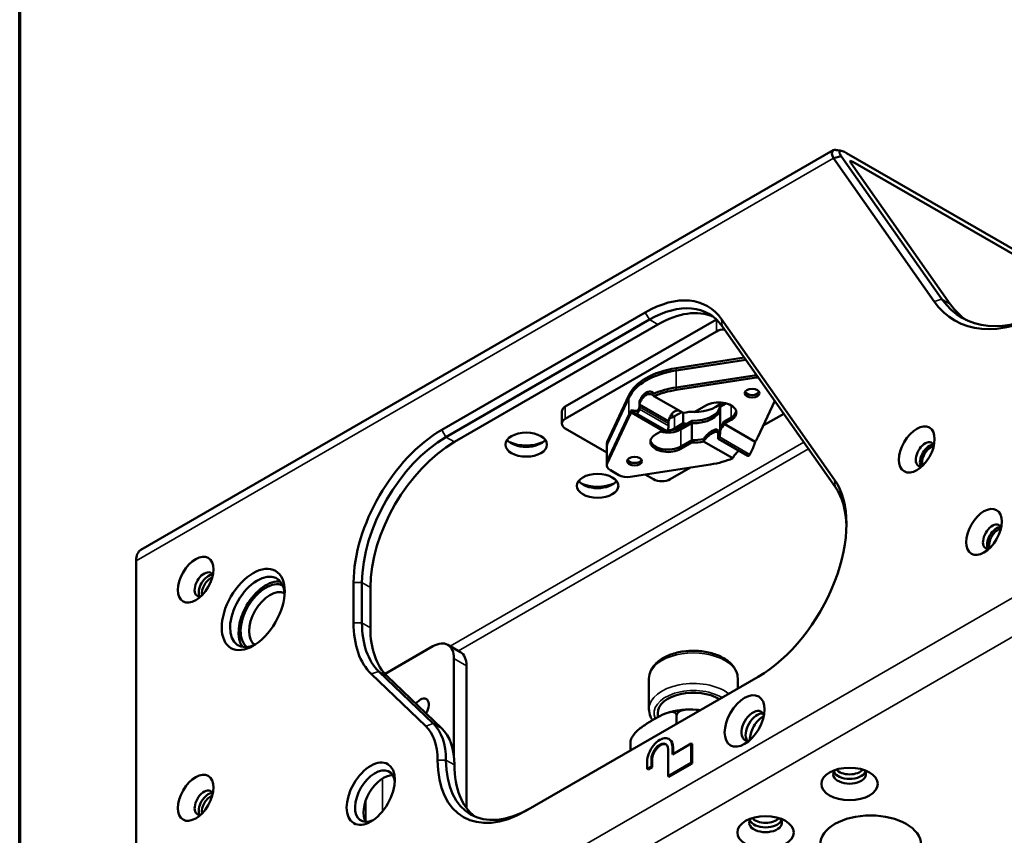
# Paper-space layout 'Sheet_1' of a CAD drawing. Header units: millimetres. Extents: x 0.8 to 58.3, y 0.8 to 58.3.
# Tile 26 of 42: x 0.8 to 7.3, y 41.9 to 47.4. Entities that reach past the tile are written whole.
import ezdxf

# ---------------------------------------------------------------- set-up
doc = ezdxf.new("R2010")
doc.units = ezdxf.units.MM
for name, color, linetype, lineweight in [('Border (ISO)', 7, 'Continuous', 70), ('Visible (ISO)', 7, 'Continuous', 50), ('Visible Narrow (ISO)', 7, 'Continuous', 35)]:
    doc.layers.add(name, color=color, linetype=linetype, lineweight=lineweight)

# ---------------------------------------------------------------- blocks, each defined once
blk = doc.blocks.new('Borders Chauvet')
at = {"layer": 'Border (ISO)'}
blk.add_line((0.7874, 0.7874), (0.7874, 58.2677), dxfattribs=at)

psp = doc.layouts.new('Sheet_1')

# ---------------------------------------------------------------- linework, layer by layer
at = {"layer": 'Visible (ISO)'}
for p, q in [((1.59118, 43.83895), (6.17987, 46.48823)), ((7.7162, 45.63433), (6.26858, 46.47011)), ((6.23328, 46.44973), (6.18134, 46.43581)), ((6.18134, 46.43581), (6.84836, 45.48688)), ((6.23328, 46.44973), (6.9003, 45.5008)), ((6.95598, 45.46865), (6.297, 46.40615)), ((6.30876, 46.41295), (7.75638, 45.57716)), ((3.58517, 44.63483), (4.93405, 45.41361)), ((3.61301, 44.58661), (4.96189, 45.36539)), ((5.40526, 45.36734), (4.40369, 44.78908)), ((6.18937, 44.30278), (5.44034, 45.36838)), ((3.66869, 44.55447), (5.01756, 45.33324)), ((5.44407, 45.32232), (6.1931, 44.25671)), ((4.40369, 44.70872), (5.40589, 45.28734)), ((5.59049, 45.11402), (5.13827, 45.04414)), ((5.60068, 45.09952), (5.13827, 45.02807)), ((5.13827, 44.91556), (5.67073, 44.99783)), ((5.13827, 44.89949), (5.67073, 44.98176)), ((4.82492, 44.86323), (4.68242, 44.55582)), ((4.82492, 44.84716), (4.68242, 44.53974)), ((4.99154, 44.85897), (5.18537, 44.74706)), ((4.89511, 44.81936), (4.89511, 44.78825)), ((4.89511, 44.80329), (4.89511, 44.77218)), ((5.08894, 44.69138), (4.89511, 44.80329)), ((5.26264, 44.75459), (5.3363, 44.79712)), ((5.45038, 44.81477), (5.42967, 44.80281)), ((5.47071, 44.81043), (5.42967, 44.78674)), ((5.42967, 44.80281), (5.42967, 44.64836)), ((5.42967, 44.78674), (5.42967, 44.63229)), ((5.79221, 44.82704), (5.68063, 44.58635)), ((4.38063, 44.75694), (4.38063, 44.67657)), ((4.68242, 44.42724), (4.82492, 44.73465)), ((4.68242, 44.41116), (4.82492, 44.71858)), ((5.04787, 44.63059), (4.84268, 44.74906)), ((5.1275, 44.72479), (5.17572, 44.75263)), ((5.1275, 44.72479), (5.17572, 44.75263)), ((5.18599, 44.6782), (5.18599, 44.7472)), ((5.50333, 44.71676), (5.45769, 44.69041)), ((5.85236, 44.74147), (5.71606, 44.66278)), ((4.67974, 44.48505), (4.40369, 44.64443)), ((5.08894, 44.67634), (5.08894, 44.69138)), ((5.08894, 44.66027), (5.08894, 44.69138)), ((5.1275, 44.64443), (5.18599, 44.6782)), ((5.24292, 44.69499), (5.16926, 44.65246)), ((5.24292, 44.67892), (5.16926, 44.63639)), ((5.24292, 44.56641), (5.24292, 44.69499)), ((5.24292, 44.55034), (5.24292, 44.67892)), ((5.50333, 44.70068), (5.45769, 44.67433)), ((5.45769, 44.67433), (5.66288, 44.55587)), ((5.00223, 44.60425), (5.04787, 44.63059)), ((5.07589, 44.62417), (5.07589, 44.62091)), ((5.41662, 44.59851), (5.41662, 44.62962)), ((5.41662, 44.58244), (5.41662, 44.61355)), ((4.67974, 44.41548), (4.67974, 44.54406)), ((4.67974, 44.39941), (4.67974, 44.52799)), ((5.24292, 44.56641), (5.16926, 44.52388)), ((5.24292, 44.55034), (5.16926, 44.50781)), ((5.51401, 44.44596), (5.32018, 44.55787)), ((5.41891, 44.57446), (5.61386, 44.4619)), ((5.36729, 44.40544), (4.83483, 44.32317)), ((5.23492, 44.38499), (5.09967, 44.3069)), ((4.7028, 44.36726), (4.7588, 44.33494)), ((4.98831, 44.3069), (4.93368, 44.33844)), ((1.55856, 43.76685), (1.55856, 40.16655)), ((3.00056, 43.35478), (3.00056, 43.62225)), ((3.05623, 43.35478), (3.05623, 43.62225)), ((3.11191, 43.32264), (3.11191, 43.5901)), ((3.6252, 43.20924), (3.70871, 43.16102)), ((3.20896, 43.016), (3.52677, 43.19949)), ((3.66596, 42.4666), (3.66596, 43.11912)), ((3.11789, 43.01686), (3.47911, 42.67061)), ((3.5292, 42.6867), (3.16798, 43.03295)), ((3.74948, 42.12659), (3.74948, 43.0709)), ((3.58488, 42.65455), (3.22365, 43.00081)), ((5.68308, 42.99788), (4.14195, 42.10811)), ((4.95856, 42.7832), (4.95856, 42.98572)), ((5.54699, 42.91931), (5.54699, 42.98572)), ((5.01656, 42.75588), (5.01656, 42.7292)), ((5.141, 42.73956), (5.141, 42.68491)), ((4.83562, 42.56325), (4.83562, 42.5086)), ((5.09469, 42.58171), (5.08912, 42.58493)), ((5.11358, 42.48264), (5.23886, 42.55497)), ((5.23886, 42.55497), (5.24443, 42.55175)), ((5.23886, 42.55497), (5.23886, 42.42639)), ((5.08575, 42.33799), (5.08575, 42.51479)), ((5.11358, 42.53086), (5.11358, 42.48264)), ((5.11915, 42.52764), (5.11915, 42.48586)), ((5.24443, 42.55175), (5.24443, 42.42317)), ((4.94655, 42.3862), (4.94655, 42.43442)), ((4.97439, 42.4505), (4.97439, 42.40228)), ((4.97996, 42.44728), (4.97996, 42.39906)), ((5.23886, 42.42639), (5.08575, 42.33799)), ((5.24443, 42.42317), (5.09131, 42.33477)), ((5.23886, 42.42639), (5.24443, 42.42317)), ((4.97439, 42.40228), (4.94655, 42.3862)), ((4.94655, 42.3862), (4.95212, 42.38299)), ((4.97996, 42.39906), (4.95212, 42.38299)), ((4.97439, 42.40228), (4.97996, 42.39906)), ((5.08575, 42.33799), (5.09131, 42.33477))]:
    psp.add_line(p, q, dxfattribs=at)
for centre, major_axis, ratio, start_param, end_param in [((6.32484, 46.39008), (-0.0316, 0.02708), 0.218386, 5.4210452, 6.9918415), ((4.93405, 44.73855), (0.41339, 0.71601), 0.5773503, 6.0213859, 7.0685835), ((7.62358, 46.40056), (-0.59055, -1.02286), 0.5773503, 6.0213859, 7.0685835), ((4.96189, 44.72248), (0.3937, 0.68191), 0.5773503, 6.0213859, 7.0685835), ((5.01756, 44.69033), (0.3937, 0.68191), 0.5773503, 0.0707697, 0.7853982), ((7.59574, 46.41664), (-0.61024, -1.05696), 0.5773503, 6.0213859, 7.0685835), ((7.67926, 46.36842), (-0.59055, -1.02286), 0.5773503, 6.0213859, 6.2360274), ((5.46157, 45.25519), (0.07874, 0), 0.5773503, 1.5994754, 2.3561945), ((5.25278, 44.79712), (-0.44291, 0), 0.5773503, 4.973899, 6.0216752), ((5.25278, 44.78105), (-0.44291, 0), 0.5773503, 4.973899, 6.0216752), ((5.69108, 44.95392), (0.07874, 0), 0.5773503, 1.8153347, 1.8323064), ((5.69108, 44.93785), (0.07874, 0), 0.5773503, 1.6793221, 1.8323064), ((5.25278, 44.66854), (0.44291, 0), 0.5773503, 1.8323064, 2.2016196), ((5.25278, 44.65246), (0.44291, 0), 0.5773503, 1.8323064, 2.2016196), ((5.64252, 44.89356), (-0.04921, 0), 0.5773503, 0.2867566, 2.8548361), ((4.45937, 44.75694), (-0.07874, 0), 0.5773503, 5.4977871, 6.2831853), ((5.25278, 44.87748), (0.21654, 0), 0.5773503, 4.5841304, 5.7686313), ((5.25278, 44.87748), (-0.21654, 0), 0.5773503, 1.4425377, 2.6270387), ((5.25278, 44.79712), (0.17717, 0), 0.5773503, 4.6567185, 6.2275148), ((5.25278, 44.78105), (0.17717, 0), 0.5773503, 4.6567185, 6.2275148), ((5.41981, 44.7489), (0.11811, 0), 0.5773503, 5.4977871, 8.6393798), ((4.45937, 44.67657), (-0.07874, 0), 0.5773503, 5.4977871, 7.0685835), ((5.25278, 44.66854), (-0.44291, 0), 0.5773503, 5.8958311, 6.0216752), ((5.25278, 44.65246), (-0.44291, 0), 0.5773503, 5.8958311, 6.0216752), ((5.05791, 44.76497), (-0.09843, 0), 0.5773503, 1.9536289, 2.3561945), ((5.25278, 44.65246), (-0.17717, 0), 0.5773503, 4.6567185, 5.1026875), ((5.41981, 44.76497), (0.11811, 0), 0.5773503, 5.4977871, 6.1650597), ((5.08575, 44.70068), (-0.11811, 0), 0.5773503, 1.5391775, 2.3561945), ((5.05791, 44.68461), (0.09843, 0), 0.5773503, 5.140216, 5.4977871), ((5.25278, 44.79712), (0.21654, 0), 0.5773503, 4.3988527, 4.5039222), ((5.16926, 44.90734), (-0.31102, -0.53871), 0.5773503, 1.4189758, 1.5005595), ((5.16926, 44.89127), (-0.31102, -0.53871), 0.5773503, 1.4189758, 1.5005595), ((3.58517, 43.95978), (-0.41339, -0.71601), 0.5773503, 3.9269908, 5.4977871), ((3.61301, 43.9437), (-0.3937, -0.68191), 0.5773503, 3.9269908, 5.4977871), ((5.08575, 44.55603), (-0.11811, 0), 0.5773503, 5.4977871, 8.6393798), ((5.08575, 44.68461), (-0.11811, 0), 0.5773503, 1.1252351, 2.3561945), ((5.3363, 45.18058), (-0.31102, -0.53871), 0.5773503, 0.0702369, 0.1518206), ((5.25278, 44.65246), (0.44291, 0), 0.5773503, 5.8958311, 6.0216752), ((3.66869, 43.91156), (0.3937, 0.68191), 0.5773503, 0.7853982, 2.3561945), ((4.14479, 44.60103), (-0.1378, 0), 0.5773503, 0.4159521, 2.7256406), ((4.14479, 44.63318), (-0.17717, 0), 0.5773503, 0.9037852, 2.2378075), ((4.75848, 44.54406), (-0.07874, 0), 0.5773503, 6.0216752, 6.2831853), ((4.75848, 44.52799), (-0.07874, 0), 0.5773503, 6.0216752, 6.2831853), ((5.08575, 44.5721), (-0.11811, 0), 0.5773503, 0.1181257, 2.3561945), ((5.25278, 44.66854), (0.17717, 0), 0.5773503, 4.6567185, 5.1026875), ((5.25278, 44.65246), (0.17717, 0), 0.5773503, 4.6567185, 5.1026875), ((6.78948, 44.47245), (0.04429, 0.07671), 0.5773503, 5.8794706, 9.8284926), ((6.81732, 44.45638), (-0.04429, -0.07671), 0.5773503, 3.4612799, 5.963498), ((6.82428, 44.45236), (-0.03937, -0.06819), 0.5773503, 3.535879, 5.888899), ((5.25278, 44.65246), (-0.44291, 0), 0.5773503, 1.8323064, 2.2016196), ((4.75848, 44.39941), (-0.07874, 0), 0.5773503, 6.0216752, 7.0685835), ((4.75848, 44.41548), (-0.07874, 0), 0.5773503, 6.0216752, 6.2831853), ((4.86303, 44.44352), (-0.04921, 0), 0.5773503, 0.2867566, 2.8548361), ((4.81448, 44.36708), (-0.07874, 0), 0.5773503, 0.7853982, 1.8323064), ((4.61805, 44.32779), (-0.1378, 0), 0.5773503, 0.4159521, 2.7256406), ((4.61805, 44.35994), (-0.17717, 0), 0.5773503, 0.9037852, 2.2378075), ((5.04399, 44.33905), (-0.07874, 0), 0.5773503, 0.7853982, 2.3561945), ((5.68308, 43.67294), (0.41339, 0.71601), 0.5773503, 3.9269908, 6.0213859), ((5.71092, 43.65687), (0.3937, 0.68191), 0.5773503, 5.5224847, 6.0213859), ((7.2349, 43.92598), (0.04429, 0.07671), 0.5773503, 5.8794706, 9.8284926), ((7.26274, 43.9099), (-0.04429, -0.07671), 0.5773503, 3.4612799, 5.963498), ((7.2697, 43.90588), (-0.03937, -0.06819), 0.5773503, 3.535879, 5.888899), ((1.66992, 43.70256), (-0.07874, 0.13638), 0.5773503, 0, 0.7853981), ((2.00955, 43.60934), (0.04429, 0.07671), 0.5773503, 5.8794706, 9.8284926), ((2.03739, 43.59327), (-0.04429, -0.07671), 0.5773503, 3.4612799, 5.963498), ((2.36311, 43.42772), (0.12795, 0.22162), 0.5773503, 5.5720241, 10.1359392), ((2.05131, 43.58523), (-0.03937, -0.06819), 0.5773503, 3.6968634, 5.7279146), ((2.41878, 43.39557), (-0.12795, -0.22162), 0.5773503, 3.3609181, 6.0638598), ((2.41878, 43.39557), (0.11811, 0.20457), 0.5773503, 0.0515827, 3.0900099), ((2.44662, 43.3795), (0.09843, 0.17048), 0.5773503, 0.0176786, 3.1239141), ((3.58517, 43.69231), (-0.41339, -0.71601), 0.5773503, 5.4977871, 6.1424443), ((3.61301, 43.67624), (-0.3937, -0.68191), 0.5773503, 5.4977871, 6.1424443), ((3.66869, 43.64409), (-0.3937, -0.68191), 0.5773503, 5.4977871, 6.1424443), ((3.52677, 43.03876), (0.09843, 0.17048), 0.5773503, 5.4977871, 7.0685835), ((3.61029, 42.99054), (0.09843, 0.17048), 0.5773503, 5.4977871, 6.2831853), ((5.25278, 42.75588), (-0.23622, 0), 0.5773503, 3.8936513, 6.2831853), ((3.44325, 42.78159), (0.03937, 0.06819), 0.5773503, 4.6532178, 7.6316708), ((5.64809, 42.6723), (0.05413, 0.09376), 0.5773503, 5.8164457, 9.8915176), ((5.67593, 42.65623), (-0.05413, -0.09376), 0.5773503, 3.4016436, 6.0231344), ((3.19543, 42.20424), (0.29528, 0.51143), 0.5773503, 5.4980453, 6.1424444), ((5.71769, 42.63212), (-0.06398, -0.11081), 0.5773503, 3.9016677, 5.5231103), ((3.16759, 42.22031), (0.27559, 0.47734), 0.5773503, 5.4980625, 6.1424444), ((3.25111, 42.17209), (0.29528, 0.51143), 0.5773503, 5.4979706, 6.1424443), ((5.03007, 42.48264), (0.05906, 0.10229), 0.5773503, 5.4977871, 8.6393798), ((5.03007, 42.48264), (0.03937, 0.06819), 0.5773503, 5.4977871, 8.6393798), ((5.03564, 42.47943), (0.03937, 0.06819), 0.5773503, 0.0707697, 2.3561945), ((5.03564, 42.47943), (0.05906, 0.10229), 0.5773503, 5.4977871, 6.2831853), ((4.14195, 42.78317), (-0.41339, -0.71601), 0.5773503, 5.4980623, 7.068583), ((4.16979, 42.76709), (-0.3937, -0.68191), 0.5773503, 5.4980881, 7.0685834), ((3.14259, 42.20619), (0.0935, 0.16195), 0.5773503, 5.5981834, 10.1097799), ((4.22547, 42.73495), (-0.3937, -0.68191), 0.5773503, 5.4981313, 6.2124156), ((6.28838, 42.35084), (-0.10827, 0), 0.5773503, 5.8164457, 9.8915176), ((6.28838, 42.38299), (0.10827, 0), 0.5773503, 3.4016436, 6.0231344), ((6.28838, 42.4071), (0.09843, 0), 0.5773503, 3.6032999, 5.821478), ((3.19827, 42.17404), (-0.0935, -0.16195), 0.5773503, 3.4439057, 5.9808722), ((2.00955, 42.16279), (0.04429, 0.07671), 0.5773503, 5.8794706, 9.8284926), ((2.03739, 42.14672), (-0.04429, -0.07671), 0.5773503, 3.4612799, 5.963498), ((2.05131, 42.13868), (-0.03937, -0.06819), 0.5773503, 3.6968634, 5.7279146), ((5.73161, 42.02939), (-0.10827, 0), 0.5773503, 5.8164457, 9.8915176), ((5.73161, 42.06153), (0.10827, 0), 0.5773503, 3.4016436, 6.0231344), ((5.73161, 42.08564), (0.09843, 0), 0.5773503, 3.6032999, 5.821478)]:
    psp.add_ellipse(centre, major_axis=major_axis, ratio=ratio, start_param=start_param, end_param=end_param, dxfattribs=at)
for centre, major_axis in [((5.64252, 44.87748), (0.04921, 0)), ((6.73381, 44.50459), (0.08366, 0.14491)), ((4.14479, 44.53674), (0.1378, 0)), ((4.86303, 44.42745), (0.04921, 0)), ((4.61805, 44.2635), (0.1378, 0)), ((7.17923, 43.95812), (0.08366, 0.14491)), ((1.95388, 43.64149), (0.08366, 0.14491)), ((2.33527, 43.44379), (0.14764, 0.25572)), ((5.59241, 42.70444), (0.0935, 0.16195)), ((3.11476, 42.22226), (0.11319, 0.19605)), ((1.95388, 42.19494), (0.08366, 0.14491)), ((6.28838, 42.28655), (-0.18701, 0)), ((5.73161, 41.9651), (-0.18701, 0)), ((6.42758, 41.88473), (-0.33465, 0))]:
    psp.add_ellipse(centre, major_axis=major_axis, ratio=0.5773503, dxfattribs=at)
for points, knots in [([(6.19994, 46.49034), (6.19631, 46.49093), (6.19299, 46.49114), (6.19, 46.49097), (6.18963, 46.49095), (6.18926, 46.49092), (6.18889, 46.49088), (6.18265, 46.4903), (6.17798, 46.48794), (6.17504, 46.48389), (6.17493, 46.48374), (6.17482, 46.48358), (6.17471, 46.48343), (6.17179, 46.47909), (6.17073, 46.47299), (6.17174, 46.46507), (6.17276, 46.45715), (6.17592, 46.44737), (6.18134, 46.43581)], [0.29899159, 0.29899159, 0.29899159, 0.29899159, 0.38867139, 0.38867139, 0.38867139, 0.4, 0.4, 0.4, 0.59274684, 0.59274684, 0.59274684, 0.6, 0.6, 0.6, 0.8, 0.8, 0.8, 1, 1, 1, 1]), ([(6.23328, 46.44973), (6.22636, 46.45951), (6.22211, 46.46778), (6.21974, 46.4789), (6.22052, 46.483), (6.22852, 46.4861), (6.23451, 46.48528), (6.24541, 46.48165), (6.24961, 46.47993), (6.25865, 46.47563), (6.26347, 46.47308), (6.26858, 46.47011)], [0.00000001, 0.00000001, 0.00000001, 0.00000001, 0.14744153, 0.14744153, 0.26822738, 0.26822738, 0.37808967, 0.37808967, 0.43539315, 0.43539315, 0.49073784, 0.49073784, 0.49073784, 0.49073784]), ([(4.89511, 44.81936), (4.89722, 44.82598), (4.89981, 44.83251), (4.90702, 44.84741), (4.9126, 44.85635), (4.92538, 44.87138), (4.93258, 44.87746), (4.9466, 44.88555), (4.95432, 44.88809), (4.96897, 44.8889), (4.97589, 44.88718), (4.98519, 44.88181), (4.98866, 44.87877), (4.99154, 44.87504)], [-0.50388416, -0.50388416, -0.50388416, -0.50388416, -0.45305814, -0.45305814, -0.37754932, -0.37754932, -0.30204051, -0.30204051, -0.22653169, -0.22653169, -0.15102287, -0.15102287, -0.10019686, -0.10019686, -0.10019686, -0.10019686]), ([(4.89511, 44.80329), (4.89722, 44.80991), (4.89981, 44.81644), (4.90702, 44.83134), (4.9126, 44.84028), (4.92538, 44.8553), (4.93258, 44.86138), (4.9466, 44.86947), (4.95432, 44.87201), (4.96897, 44.87282), (4.97589, 44.8711), (4.98519, 44.86573), (4.98866, 44.8627), (4.99154, 44.85897)], [0.10019686, 0.10019686, 0.10019686, 0.10019686, 0.15102287, 0.15102287, 0.22653169, 0.22653169, 0.30204051, 0.30204051, 0.37754932, 0.37754932, 0.45305814, 0.45305814, 0.50388416, 0.50388416, 0.50388416, 0.50388416]), ([(4.8778, 44.75997), (4.87832, 44.75996), (4.87888, 44.76003), (4.8808, 44.76058), (4.88228, 44.76148), (4.88507, 44.76391), (4.88658, 44.7656), (4.88938, 44.7696), (4.89068, 44.77192), (4.89273, 44.77645), (4.89363, 44.77896), (4.89481, 44.78385), (4.89511, 44.78623), (4.89511, 44.78825)], [0.04860697, 0.04860697, 0.04860697, 0.04860697, 0.05695927, 0.05695927, 0.07626834, 0.07626834, 0.09543983, 0.09543983, 0.11461131, 0.11461131, 0.13342196, 0.13342196, 0.15223262, 0.15223262, 0.15223262, 0.15223262]), ([(4.8778, 44.7439), (4.87832, 44.74388), (4.87888, 44.74395), (4.8808, 44.74451), (4.88228, 44.74541), (4.88507, 44.74784), (4.88658, 44.74953), (4.88938, 44.75353), (4.89068, 44.75584), (4.89273, 44.76037), (4.89363, 44.76289), (4.89481, 44.76778), (4.89511, 44.77016), (4.89511, 44.77218)], [-0.25585827, -0.25585827, -0.25585827, -0.25585827, -0.24750597, -0.24750597, -0.22819689, -0.22819689, -0.20902541, -0.20902541, -0.18985392, -0.18985392, -0.17104327, -0.17104327, -0.15223262, -0.15223262, -0.15223262, -0.15223262]), ([(4.8778, 44.75997), (4.86547, 44.76048), (4.85518, 44.76179), (4.84548, 44.76429), (4.84405, 44.7647), (4.84268, 44.76513)], [-1.96721381, -1.96721381, -1.96721381, -1.96721381, -1.7693265, -1.7693265, -1.73389729, -1.73389729, -1.73389729, -1.73389729]), ([(4.8778, 44.7439), (4.87316, 44.74408), (4.86883, 44.74436), (4.85632, 44.74565), (4.84898, 44.74706), (4.84268, 44.74906)], [2.83948761, 2.83948761, 2.83948761, 2.83948761, 2.91574586, 2.91574586, 3.07831203, 3.07831203, 3.07831203, 3.07831203]), ([(5.15847, 44.76257), (5.15596, 44.76303), (5.15338, 44.76328), (5.14276, 44.76332), (5.1346, 44.76103), (5.12041, 44.75284), (5.11357, 44.74647), (5.10225, 44.73059), (5.09775, 44.72111), (5.09226, 44.70533), (5.0904, 44.69839), (5.08894, 44.69138)], [-0.40714668, -0.40714668, -0.40714668, -0.40714668, -0.38252492, -0.38252492, -0.3060691, -0.3060691, -0.22961329, -0.22961329, -0.15315747, -0.15315747, -0.10125653, -0.10125653, -0.10125653, -0.10125653]), ([(5.08894, 44.66027), (5.08894, 44.65827), (5.08873, 44.65587), (5.08795, 44.65087), (5.08738, 44.64827), (5.08605, 44.64326), (5.08519, 44.64056), (5.08346, 44.63582), (5.0826, 44.63376), (5.08108, 44.63056), (5.08033, 44.62921), (5.07945, 44.6281), (5.07922, 44.62788), (5.07901, 44.62773)], [0.16276447, 0.16276447, 0.16276447, 0.16276447, 0.18143096, 0.18143096, 0.20009744, 0.20009744, 0.22139228, 0.22139228, 0.24268712, 0.24268712, 0.26526004, 0.26526004, 0.27400649, 0.27400649, 0.27400649, 0.27400649]), ([(5.07589, 44.62091), (5.07561, 44.62178), (5.07554, 44.6226), (5.07568, 44.62339), (5.07582, 44.62418), (5.07616, 44.62493), (5.07672, 44.62565), (5.07727, 44.62637), (5.07803, 44.62707), (5.07901, 44.62773)], [0, 0, 0, 0, 0.3333333, 0.3333333, 0.3333333, 0.6666667, 0.6666667, 0.6666667, 1, 1, 1, 1]), ([(5.32018, 44.57394), (5.32373, 44.57976), (5.32792, 44.58535), (5.33884, 44.59799), (5.34673, 44.60552), (5.3628, 44.61865), (5.37096, 44.62426), (5.38515, 44.63245), (5.39199, 44.6355), (5.4033, 44.63818), (5.40781, 44.63781), (5.41329, 44.63464), (5.41515, 44.63254), (5.41662, 44.62962)], [-0.51088167, -0.51088167, -0.51088167, -0.51088167, -0.45898073, -0.45898073, -0.38252492, -0.38252492, -0.3060691, -0.3060691, -0.22961329, -0.22961329, -0.15315747, -0.15315747, -0.10125653, -0.10125653, -0.10125653, -0.10125653]), ([(5.32018, 44.55787), (5.32373, 44.56368), (5.32792, 44.56928), (5.33884, 44.58191), (5.34673, 44.58945), (5.3628, 44.60257), (5.37096, 44.60819), (5.38515, 44.61638), (5.39199, 44.61943), (5.4033, 44.62211), (5.40781, 44.62173), (5.41329, 44.61857), (5.41515, 44.61647), (5.41662, 44.61355)], [0.10125653, 0.10125653, 0.10125653, 0.10125653, 0.15315747, 0.15315747, 0.22961329, 0.22961329, 0.3060691, 0.3060691, 0.38252492, 0.38252492, 0.45898073, 0.45898073, 0.51088167, 0.51088167, 0.51088167, 0.51088167]), ([(5.41662, 44.59851), (5.41662, 44.59651), (5.41682, 44.59467), (5.4176, 44.59192), (5.41818, 44.59101), (5.41951, 44.59012), (5.42037, 44.59022), (5.4221, 44.59159), (5.42296, 44.59287), (5.42447, 44.59607), (5.42523, 44.59829), (5.42611, 44.60184), (5.42634, 44.60288), (5.42655, 44.60395)], [0.16276447, 0.16276447, 0.16276447, 0.16276447, 0.18143096, 0.18143096, 0.20009744, 0.20009744, 0.22139228, 0.22139228, 0.24268712, 0.24268712, 0.26526004, 0.26526004, 0.27400649, 0.27400649, 0.27400649, 0.27400649]), ([(5.41662, 44.58244), (5.41662, 44.58044), (5.41682, 44.57859), (5.4176, 44.57585), (5.41818, 44.57494), (5.41951, 44.57405), (5.42037, 44.57415), (5.4221, 44.57552), (5.42296, 44.5768), (5.42447, 44.58), (5.42523, 44.58222), (5.42611, 44.58576), (5.42634, 44.58681), (5.42655, 44.58788)], [0.16276447, 0.16276447, 0.16276447, 0.16276447, 0.18143096, 0.18143096, 0.20009744, 0.20009744, 0.22139228, 0.22139228, 0.24268712, 0.24268712, 0.26526004, 0.26526004, 0.27400649, 0.27400649, 0.27400649, 0.27400649]), ([(5.42967, 44.63229), (5.42994, 44.62748), (5.43001, 44.62262), (5.42988, 44.61771), (5.42974, 44.6128), (5.42939, 44.60784), (5.42884, 44.60286), (5.42829, 44.59789), (5.42753, 44.59288), (5.42655, 44.58788)], [0, 0, 0, 0, 0.3333333, 0.3333333, 0.3333333, 0.6666667, 0.6666667, 0.6666667, 1, 1, 1, 1]), ([(5.42976, 44.63059), (5.42958, 44.62673), (5.42928, 44.62284), (5.42884, 44.61894), (5.42829, 44.61396), (5.42753, 44.60896), (5.42655, 44.60395)], [0.40536617, 0.40536617, 0.40536617, 0.40536617, 0.66666667, 0.66666667, 0.66666667, 1, 1, 1, 1]), ([(5.62776, 44.47171), (5.64009, 44.49501), (5.65038, 44.51914), (5.66008, 44.54725), (5.6615, 44.55155), (5.66288, 44.55587)], [-1.96721381, -1.96721381, -1.96721381, -1.96721381, -1.7693265, -1.7693265, -1.73389729, -1.73389729, -1.73389729, -1.73389729]), ([(5.55457, 44.49612), (5.55101, 44.49339), (5.54741, 44.49033), (5.53659, 44.48002), (5.52967, 44.47185), (5.52037, 44.45815), (5.5169, 44.45214), (5.51401, 44.44596)], [-0.26264313, -0.26264313, -0.26264313, -0.26264313, -0.22653169, -0.22653169, -0.15102287, -0.15102287, -0.10019686, -0.10019686, -0.10019686, -0.10019686]), ([(5.62776, 44.47171), (5.62723, 44.47074), (5.62668, 44.46979), (5.62475, 44.46687), (5.62328, 44.46515), (5.62049, 44.46272), (5.61898, 44.46184), (5.61619, 44.46113), (5.61489, 44.46131), (5.61386, 44.4619)], [0.048606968, 0.048606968, 0.048606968, 0.048606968, 0.056959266, 0.056959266, 0.076268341, 0.076268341, 0.095439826, 0.095439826, 0.114457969, 0.114457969, 0.114457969, 0.114457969]), ([(4.95856, 42.98572), (4.95856, 43.00407), (4.96287, 43.02234), (4.97937, 43.05759), (4.99214, 43.07434), (5.02583, 43.10591), (5.04767, 43.12023), (5.09771, 43.14411), (5.12613, 43.15346), (5.18596, 43.16612), (5.21734, 43.16945), (5.28008, 43.16997), (5.31143, 43.16718), (5.3714, 43.15567), (5.39999, 43.14693), (5.4518, 43.12383), (5.47498, 43.10944), (5.51263, 43.07581), (5.52736, 43.05662), (5.54333, 43.01957), (5.54699, 43.00267), (5.54699, 42.98572)], [5.4977871, 5.4977871, 5.4977871, 5.4977871, 5.7618342, 5.7618342, 6.0499416, 6.0499416, 6.377911, 6.377911, 6.7174315, 6.7174315, 7.0543271, 7.0543271, 7.3895616, 7.3895616, 7.7261985, 7.7261985, 8.0656639, 8.0656639, 8.3954737, 8.3954737, 8.6393798, 8.6393798, 8.6393798, 8.6393798]), ([(5.141, 42.73956), (5.141, 42.74441), (5.13979, 42.74936), (5.13557, 42.75701), (5.13132, 42.76037), (5.1204, 42.76492), (5.1109, 42.76511), (5.08552, 42.76153), (5.06604, 42.75381), (5.02655, 42.735), (5.00653, 42.72391), (4.98831, 42.71339), (4.97009, 42.70287), (4.95007, 42.69084), (4.91058, 42.66405), (4.8911, 42.64927), (4.86572, 42.62355), (4.85622, 42.6124), (4.8453, 42.59524), (4.84105, 42.58696), (4.83683, 42.57445), (4.83562, 42.5681), (4.83562, 42.56325)], [1.7796165, 1.7796165, 1.7796165, 1.7796165, 1.8248814, 1.8248814, 1.8841011, 1.8841011, 1.9801263, 1.9801263, 2.1764742, 2.1764742, 2.372822, 2.372822, 2.372822, 2.5691699, 2.5691699, 2.7655178, 2.7655178, 2.861543, 2.861543, 2.9207627, 2.9207627, 2.9660275, 2.9660275, 2.9660275, 2.9660275]), ([(4.98211, 42.70979), (4.97698, 42.71739), (4.97257, 42.72534), (4.96222, 42.74935), (4.95856, 42.76625), (4.95856, 42.7832)], [5.1260397, 5.1260397, 5.1260397, 5.1260397, 5.25388106, 5.25388106, 5.49778714, 5.49778714, 5.49778714, 5.49778714]), ([(5.21611, 42.78036), (5.20756, 42.77991), (5.19904, 42.77929), (5.18206, 42.77774), (5.1736, 42.77681), (5.15678, 42.77463), (5.14841, 42.77338), (5.13181, 42.77056), (5.12356, 42.76899), (5.10722, 42.76555), (5.09912, 42.76367), (5.09111, 42.76163)], [5.58988739, 5.58988739, 5.58988739, 5.58988739, 5.65440263, 5.65440263, 5.71891786, 5.71891786, 5.78343309, 5.78343309, 5.84794833, 5.84794833, 5.91246356, 5.91246356, 5.91246356, 5.91246356]), ([(5.29911, 42.77622), (5.28957, 42.77732), (5.27995, 42.77829), (5.2434, 42.78125), (5.21679, 42.78183), (5.18211, 42.77613), (5.16914, 42.77246), (5.15423, 42.76391), (5.14842, 42.759), (5.14266, 42.7498), (5.141, 42.74441), (5.141, 42.73956)], [2.49947963, 2.49947963, 2.49947963, 2.49947963, 2.5691699, 2.5691699, 2.76551776, 2.76551776, 2.86154296, 2.86154296, 2.92076269, 2.92076269, 2.96602754, 2.96602754, 2.96602754, 2.96602754]), ([(4.83562, 42.56325), (4.83562, 42.5681), (4.83606, 42.57279), (4.83704, 42.57705), (4.83742, 42.57821), (4.83786, 42.5792)], [1.779616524, 1.779616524, 1.779616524, 1.779616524, 1.824881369, 1.824881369, 1.845449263, 1.845449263, 1.845449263, 1.845449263]), ([(4.84365, 42.59163), (4.84324, 42.59082), (4.84283, 42.59001), (4.84203, 42.58837), (4.84163, 42.58755), (4.84085, 42.58591), (4.84046, 42.58508), (4.8397, 42.58343), (4.83932, 42.5826), (4.83858, 42.58093), (4.83821, 42.5801), (4.83785, 42.57926)], [0.500513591, 0.500513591, 0.500513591, 0.500513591, 0.508618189, 0.508618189, 0.516722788, 0.516722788, 0.524827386, 0.524827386, 0.532931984, 0.532931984, 0.541036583, 0.541036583, 0.541036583, 0.541036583])]:
    psp.add_open_spline(points, degree=3, knots=knots, dxfattribs=at)
psp.add_open_spline([(6.19993, 46.49034), (6.2112, 46.48851), (6.22236, 46.48671), (6.23324, 46.48503)], degree=3, dxfattribs=at)
at = {"layer": 'Visible Narrow (ISO)'}
for p, q in [((1.55856, 40.16655), (15.47242, 48.19972)), ((15.58378, 48.00685), (1.66992, 39.97368)), ((6.18134, 46.43581), (1.55856, 43.76685)), ((6.30876, 46.41295), (6.297, 46.40615)), ((6.84836, 45.48688), (6.9003, 45.5008)), ((6.9003, 45.5008), (6.95598, 45.46865)), ((4.96189, 45.36539), (4.93405, 45.41361)), ((5.01756, 45.33324), (4.96189, 45.36539)), ((5.40589, 45.28734), (5.40589, 45.36674)), ((5.44034, 45.36838), (5.44407, 45.32232)), ((5.13827, 45.04414), (5.13827, 44.91556)), ((5.13827, 45.02807), (5.13827, 44.89949)), ((5.67073, 44.99783), (5.67073, 44.99987)), ((5.67073, 44.98176), (5.67073, 44.99987)), ((4.82492, 44.73465), (4.82492, 44.86323)), ((4.82492, 44.71858), (4.82492, 44.84716)), ((4.40369, 44.78908), (4.40369, 44.70872)), ((4.89511, 44.78825), (5.08894, 44.67634)), ((4.89511, 44.77218), (5.08894, 44.66027)), ((5.50333, 44.71676), (5.50333, 44.79712)), ((5.50333, 44.70068), (5.50333, 44.79712)), ((5.07901, 44.62773), (4.8778, 44.7439)), ((5.11358, 44.74558), (5.11358, 44.71811)), ((5.1275, 44.72479), (5.1275, 44.64443)), ((5.16926, 44.65246), (5.16926, 44.52388)), ((3.58517, 44.63483), (3.61301, 44.58661)), ((3.61301, 44.58661), (3.66869, 44.55447)), ((5.16926, 44.63639), (5.16926, 44.50781)), ((5.42655, 44.58788), (5.62776, 44.47171)), ((3.6401, 43.20063), (5.98416, 44.55397)), ((4.68242, 44.55582), (4.68242, 44.42724)), ((4.68242, 44.53974), (4.68242, 44.41116)), ((6.0163, 44.50824), (3.69578, 43.16848)), ((6.1931, 44.25671), (6.18937, 44.30278)), ((3.05623, 43.62225), (3.00056, 43.62225)), ((3.11191, 43.5901), (3.05623, 43.62225)), ((3.00056, 43.35478), (3.05623, 43.35478)), ((3.05623, 43.35478), (3.11191, 43.32264)), ((3.74948, 43.0709), (3.66596, 43.11912)), ((3.16798, 43.03295), (3.11789, 43.01686)), ((3.22365, 43.00081), (3.16798, 43.03295)), ((3.47911, 42.67061), (3.5292, 42.6867)), ((3.5292, 42.6867), (3.58488, 42.65455)), ((5.11915, 42.52764), (5.11358, 42.53086)), ((3.55733, 42.44545), (3.61301, 42.44545)), ((3.61301, 42.44545), (3.66869, 42.41327)), ((4.97996, 42.44728), (4.97439, 42.4505)), ((3.1927, 42.32338), (3.1927, 42.10582)), ((3.08135, 42.0355), (3.08135, 42.17786))]:
    psp.add_line(p, q, dxfattribs=at)
for centre, major_axis, start_param, end_param in [((5.25278, 42.98572), (0.29422, 0), 0, 3.1415927), ((5.25278, 42.7832), (-0.29422, 0), 3.7860197, 6.2831853), ((5.25278, 42.75588), (-0.26075, 0), 3.8967887, 6.5249105)]:
    psp.add_ellipse(centre, major_axis=major_axis, ratio=0.5773503, start_param=start_param, end_param=end_param, dxfattribs=at)

# ---------------------------------------------------------------- block references
psp.add_blockref('Borders Chauvet', (0, 0))

doc.saveas('drawing.dxf')
